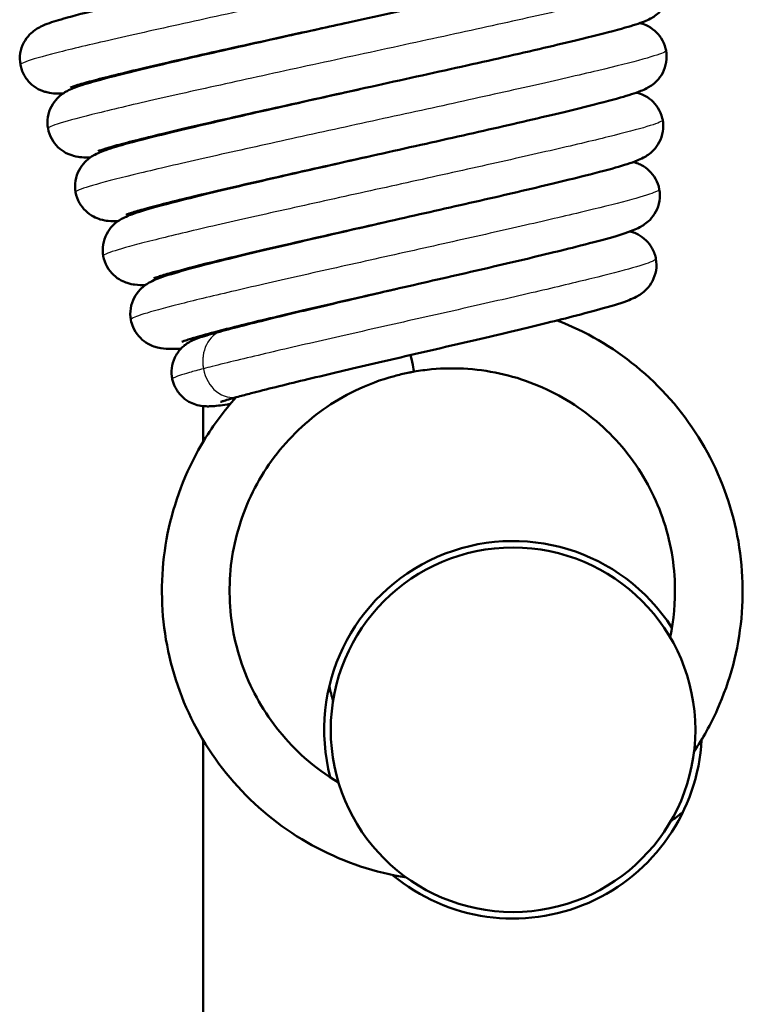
# Model space of a CAD drawing. Header units: millimetres. Extents: x 247 to 1050, y 34 to 1073.
# Tile 26 of 58: x 791 to 805, y 101 to 120. Entities that reach past the tile are written whole.
import ezdxf

# ---------------------------------------------------------------- set-up
doc = ezdxf.new("R2010")
doc.units = ezdxf.units.MM
doc.header["$LTSCALE"] = 0.75
doc.layers.add('Visible', color=7, linetype='Continuous', lineweight=50)
doc.layers.add('Visible Narrow', color=7, linetype='Continuous', lineweight=25)

msp = doc.modelspace()

# ---------------------------------------------------------------- linework, layer by layer
at = {"layer": 'Visible', "extrusion": (-1, -2.22045e-16, 2.96656e-13)}
for p, q in [((794.16, 113.355, 17.525), (794.16, 113.355, 17.525)), ((794.16, 113.135, 17.525), (794.16, 113.135, 17.525)), ((798.147, 113.035, 27.25), (798.209, 113.047, 27.25)), ((794.16, 112.385, 17.525), (794.16, 111.697, 17.525)), ((794.16, 105.971, 17.525), (794.16, 92.819, 17.525))]:
    msp.add_line(p, q, dxfattribs=at)
at = {"layer": 'Visible', "extrusion": (-2.96656e-13, -2.22045e-16, -1)}
msp.add_circle((-800.11, 106.169, -30.5), 3.5, dxfattribs=at)
at = {"layer": 'Visible', "extrusion": (-0.973993, -0.226129, 0.014273)}
msp.add_arc((69.749, 40.009, -802.606), 0.65, 0, 60.039, dxfattribs=at)
at = {"layer": 'Visible', "extrusion": (-2.96656e-13, -2.22045e-16, -1)}
for start, end in [(345.4086, 147.2882), (183.0225, 309.6743)]:
    msp.add_arc((-800.11, 106.169, -17.525), 3.625, start, end, dxfattribs=at)
at = {"layer": 'Visible'}
for points, knots in [([(790.653, 118.941, 27.297), (790.64, 119.013, 27.321), (790.639, 119.089, 27.344), (790.662, 119.234, 27.396), (790.686, 119.304, 27.425), (790.75, 119.426, 27.494), (790.79, 119.478, 27.535), (790.865, 119.556, 27.631), (790.9, 119.585, 27.685), (790.963, 119.629, 27.804), (790.991, 119.645, 27.871), (791.059, 119.682, 28.056), (791.094, 119.697, 28.177), (791.234, 119.754, 28.661), (791.343, 119.787, 29.026), (791.676, 119.882, 29.846), (791.924, 119.946, 30.296), (792.62, 120.117, 31.245), (793.118, 120.233, 31.723), (794.193, 120.477, 32.437), (794.776, 120.606, 32.697), (795.972, 120.869, 33.004), (796.6, 121.007, 33.056), (797.821, 121.274, 32.954), (798.43, 121.408, 32.798), (799.552, 121.658, 32.3), (800.079, 121.776, 31.953), (800.98, 121.985, 31.114), (801.367, 122.078, 30.613), (801.942, 122.226, 29.529), (802.155, 122.291, 28.93), (802.215, 122.314, 28.246), (802.219, 122.315, 28.171), (802.219, 122.315, 28.097)], [0, 0, 0, 0, 0.023238, 0.023238, 0.046558, 0.046558, 0.069338, 0.069338, 0.089894, 0.089894, 0.111951, 0.111951, 0.15002, 0.15002, 0.264091, 0.264091, 0.417138, 0.417138, 0.620964, 0.620964, 0.811136, 0.811136, 0.999561, 0.999561, 1.187511, 1.187511, 1.375146, 1.375146, 1.562081, 1.562081, 1.745852, 1.745852, 1.768131, 1.768131, 1.768131, 1.768131]), ([(803.188, 121.729, 27.25), (803.184, 121.656, 27.274), (803.168, 121.583, 27.3), (803.116, 121.451, 27.362), (803.079, 121.391, 27.398), (803.003, 121.299, 27.484), (802.965, 121.263, 27.535), (802.898, 121.211, 27.645), (802.87, 121.193, 27.705), (802.808, 121.156, 27.856), (802.778, 121.142, 27.95), (802.68, 121.098, 28.277), (802.618, 121.077, 28.514), (802.321, 120.981, 29.455), (801.991, 120.894, 30.141), (801.121, 120.683, 31.301), (800.582, 120.558, 31.799), (799.45, 120.303, 32.506), (798.855, 120.172, 32.751), (797.643, 119.905, 33.025), (797.009, 119.767, 33.059), (795.787, 119.499, 32.918), (795.182, 119.365, 32.743), (794.079, 119.119, 32.209), (793.565, 119.003, 31.845), (792.7, 118.8, 30.982), (792.334, 118.711, 30.472), (791.941, 118.607, 29.657), (791.835, 118.577, 29.38), (791.682, 118.531, 28.837), (791.628, 118.512, 28.567), (791.614, 118.506, 28.26), (791.613, 118.505, 28.224), (791.613, 118.505, 28.188)], [0, 0, 0, 0, 0.023217, 0.023217, 0.046261, 0.046261, 0.067486, 0.067486, 0.08785, 0.08785, 0.117602, 0.117602, 0.191251, 0.191251, 0.414912, 0.414912, 0.63083, 0.63083, 0.822615, 0.822615, 1.012219, 1.012219, 1.200395, 1.200395, 1.387218, 1.387218, 1.57206, 1.57206, 1.660661, 1.660661, 1.742133, 1.742133, 1.75289, 1.75289, 1.75289, 1.75289]), ([(803.113, 120.546, 27.201), (803.126, 120.473, 27.224), (803.127, 120.397, 27.248), (803.104, 120.253, 27.299), (803.08, 120.182, 27.328), (803.016, 120.061, 27.397), (802.976, 120.008, 27.439), (802.901, 119.93, 27.534), (802.865, 119.902, 27.588), (802.802, 119.857, 27.708), (802.774, 119.841, 27.775), (802.705, 119.804, 27.961), (802.67, 119.788, 28.083), (802.526, 119.731, 28.571), (802.414, 119.696, 28.938), (802.075, 119.599, 29.74), (801.83, 119.535, 30.172), (801.146, 119.367, 31.078), (800.66, 119.253, 31.531), (799.617, 119.015, 32.202), (799.053, 118.889, 32.442), (797.904, 118.634, 32.716), (797.304, 118.502, 32.755), (796.145, 118.245, 32.635), (795.57, 118.117, 32.475), (794.52, 117.881, 31.981), (794.03, 117.769, 31.642), (793.203, 117.573, 30.834), (792.852, 117.486, 30.356), (792.472, 117.385, 29.588), (792.368, 117.355, 29.328), (792.219, 117.31, 28.815), (792.167, 117.291, 28.561), (792.148, 117.284, 28.26), (792.147, 117.283, 28.214), (792.147, 117.283, 28.169)], [0, 0, 0, 0, 0.023239, 0.023239, 0.046556, 0.046556, 0.069326, 0.069326, 0.089893, 0.089893, 0.11203, 0.11203, 0.150434, 0.150434, 0.265532, 0.265532, 0.413423, 0.413423, 0.609717, 0.609717, 0.79233, 0.79233, 0.972157, 0.972157, 1.150454, 1.150454, 1.327354, 1.327354, 1.502354, 1.502354, 1.58617, 1.58617, 1.663129, 1.663129, 1.676761, 1.676761, 1.676761, 1.676761]), ([(791.183, 117.716, 27.298), (791.17, 117.789, 27.321), (791.169, 117.864, 27.344), (791.192, 118.009, 27.396), (791.216, 118.079, 27.424), (791.28, 118.201, 27.493), (791.32, 118.254, 27.534), (791.395, 118.332, 27.629), (791.431, 118.36, 27.683), (791.494, 118.405, 27.802), (791.522, 118.422, 27.868), (791.591, 118.459, 28.054), (791.628, 118.474, 28.175), (791.772, 118.533, 28.661), (791.887, 118.568, 29.026), (792.227, 118.666, 29.814), (792.469, 118.729, 30.233), (793.144, 118.895, 31.115), (793.624, 119.008, 31.558), (794.654, 119.243, 32.213), (795.211, 119.368, 32.448), (796.166, 119.58, 32.673), (796.563, 119.668, 32.719), (796.958, 119.755, 32.721)], [0, 0, 0, 0, 0.0232092, 0.0232092, 0.046504, 0.046504, 0.0692685, 0.0692685, 0.0898236, 0.0898236, 0.1118949, 0.1118949, 0.1501855, 0.1501855, 0.2649581, 0.2649581, 0.4091859, 0.4091859, 0.6019899, 0.6019899, 0.7823416, 0.7823416, 0.9031186, 0.9031186, 0.9031186, 0.9031186]), ([(802.545, 119.74, 26.747), (802.58, 119.732, 26.803), (802.621, 119.719, 26.856), (802.718, 119.675, 26.955), (802.776, 119.64, 26.999), (802.875, 119.555, 27.066), (802.918, 119.507, 27.092), (802.991, 119.393, 27.142), (803.021, 119.325, 27.166), (803.042, 119.241, 27.194), (803.045, 119.227, 27.198), (803.048, 119.213, 27.203)], [1.6680855, 1.6680855, 1.6680855, 1.6680855, 1.68815867, 1.68815867, 1.71167953, 1.71167953, 1.73213999, 1.73213999, 1.75494533, 1.75494533, 1.75947311, 1.75947311, 1.75947311, 1.75947311]), ([(803.048, 119.213, 27.203), (803.061, 119.14, 27.226), (803.062, 119.064, 27.25), (803.039, 118.919, 27.301), (803.015, 118.849, 27.33), (802.951, 118.727, 27.399), (802.91, 118.674, 27.44), (802.835, 118.596, 27.536), (802.799, 118.567, 27.59), (802.735, 118.522, 27.71), (802.706, 118.505, 27.777), (802.636, 118.468, 27.964), (802.599, 118.452, 28.088), (802.45, 118.392, 28.58), (802.33, 118.355, 28.949), (801.984, 118.256, 29.713), (801.749, 118.195, 30.107), (801.092, 118.032, 30.942), (800.624, 117.921, 31.361), (799.626, 117.691, 31.973), (799.09, 117.57, 32.189), (798, 117.326, 32.425), (797.432, 117.199, 32.45), (796.339, 116.955, 32.314), (795.799, 116.833, 32.151), (794.818, 116.609, 31.664), (794.363, 116.503, 31.334), (793.599, 116.32, 30.554), (793.278, 116.238, 30.095), (792.938, 116.145, 29.365), (792.848, 116.118, 29.119), (792.725, 116.078, 28.643), (792.684, 116.063, 28.412), (792.68, 116.061, 28.17), (792.68, 116.061, 28.16), (792.68, 116.061, 28.15)], [0, 0, 0, 0, 0.023254, 0.023254, 0.046585, 0.046585, 0.06939, 0.06939, 0.09005, 0.09005, 0.112359, 0.112359, 0.151203, 0.151203, 0.267671, 0.267671, 0.404497, 0.404497, 0.590061, 0.590061, 0.762571, 0.762571, 0.932524, 0.932524, 1.101017, 1.101017, 1.268104, 1.268104, 1.433058, 1.433058, 1.511429, 1.511429, 1.580947, 1.580947, 1.583944, 1.583944, 1.583944, 1.583944]), ([(791.469, 118.388, 25.981), (791.421, 118.386, 26.135), (791.374, 118.387, 26.29), (791.279, 118.392, 26.577), (791.231, 118.395, 26.712), (791.135, 118.419, 26.874), (791.108, 118.427, 26.913), (791.027, 118.457, 27.01), (790.966, 118.487, 27.062), (790.863, 118.564, 27.137), (790.818, 118.607, 27.165), (790.738, 118.71, 27.217), (790.703, 118.774, 27.241), (790.668, 118.873, 27.275), (790.659, 118.907, 27.286), (790.653, 118.941, 27.297)], [1.6706931, 1.6706931, 1.6706931, 1.6706931, 1.7191521, 1.7191521, 1.7614793, 1.7614793, 1.7757911, 1.7757911, 1.8004945, 1.8004945, 1.8205616, 1.8205616, 1.8428576, 1.8428576, 1.853753, 1.853753, 1.853753, 1.853753]), ([(791.713, 116.491, 27.299), (791.7, 116.564, 27.322), (791.699, 116.64, 27.346), (791.722, 116.785, 27.398), (791.746, 116.855, 27.426), (791.81, 116.977, 27.495), (791.851, 117.03, 27.537), (791.927, 117.109, 27.632), (791.962, 117.137, 27.686), (792.027, 117.183, 27.806), (792.056, 117.2, 27.873), (792.127, 117.238, 28.061), (792.164, 117.254, 28.184), (792.316, 117.314, 28.675), (792.439, 117.352, 29.043), (792.786, 117.452, 29.791), (793.018, 117.512, 30.171), (793.666, 117.673, 30.981), (794.127, 117.782, 31.388), (795.112, 118.01, 31.985), (795.643, 118.13, 32.196), (796.514, 118.325, 32.381), (796.853, 118.401, 32.417), (797.191, 118.476, 32.419)], [0, 0, 0, 0, 0.0232558, 0.0232558, 0.0465977, 0.0465977, 0.0694359, 0.0694359, 0.0901535, 0.0901535, 0.1125294, 0.1125294, 0.1513565, 0.1513565, 0.267798, 0.267798, 0.4006014, 0.4006014, 0.5825604, 0.5825604, 0.7529403, 0.7529403, 0.8561622, 0.8561622, 0.8561622, 0.8561622]), ([(802.483, 118.407, 26.755), (802.491, 118.405, 26.769), (802.5, 118.402, 26.782), (802.541, 118.39, 26.839), (802.576, 118.377, 26.881), (802.664, 118.336, 26.965), (802.718, 118.302, 27.005), (802.813, 118.218, 27.069), (802.856, 118.169, 27.095), (802.929, 118.054, 27.145), (802.959, 117.986, 27.168), (802.978, 117.903, 27.195), (802.981, 117.891, 27.198), (802.983, 117.88, 27.202)], [1.57421547, 1.57421547, 1.57421547, 1.57421547, 1.57902449, 1.57902449, 1.59562114, 1.59562114, 1.6175851, 1.6175851, 1.63824792, 1.63824792, 1.66106575, 1.66106575, 1.66487811, 1.66487811, 1.66487811, 1.66487811]), ([(802.983, 117.88, 27.202), (802.996, 117.807, 27.225), (802.997, 117.731, 27.249), (802.974, 117.586, 27.3), (802.95, 117.516, 27.328), (802.886, 117.394, 27.397), (802.846, 117.341, 27.438), (802.77, 117.263, 27.533), (802.734, 117.234, 27.587), (802.67, 117.188, 27.706), (802.641, 117.171, 27.773), (802.569, 117.133, 27.962), (802.53, 117.116, 28.087), (802.374, 117.053, 28.584), (802.245, 117.014, 28.956), (801.892, 116.913, 29.683), (801.666, 116.853, 30.04), (801.037, 116.696, 30.803), (800.59, 116.589, 31.185), (799.639, 116.368, 31.741), (799.129, 116.252, 31.933), (798.097, 116.018, 32.132), (797.562, 115.897, 32.143), (796.536, 115.665, 31.991), (796.032, 115.55, 31.826), (795.12, 115.338, 31.346), (794.7, 115.239, 31.026), (794.001, 115.067, 30.276), (793.71, 114.991, 29.839), (793.412, 114.906, 29.148), (793.334, 114.882, 28.917), (793.241, 114.85, 28.503), (793.214, 114.839, 28.318), (793.214, 114.839, 28.135)], [0, 0, 0, 0, 0.023226, 0.023226, 0.046527, 0.046527, 0.069302, 0.069302, 0.089942, 0.089942, 0.112278, 0.112278, 0.151636, 0.151636, 0.269709, 0.269709, 0.395969, 0.395969, 0.570045, 0.570045, 0.73291, 0.73291, 0.893051, 0.893051, 1.051628, 1.051628, 1.208663, 1.208663, 1.363285, 1.363285, 1.435988, 1.435988, 1.491028, 1.491028, 1.491028, 1.491028]), ([(791.997, 117.161, 26.016), (791.942, 117.16, 26.185), (791.889, 117.161, 26.356), (791.787, 117.169, 26.642), (791.739, 117.174, 26.761), (791.629, 117.204, 26.932), (791.576, 117.222, 26.992), (791.471, 117.279, 27.085), (791.419, 117.316, 27.121), (791.327, 117.405, 27.181), (791.286, 117.458, 27.206), (791.22, 117.577, 27.253), (791.196, 117.646, 27.276), (791.183, 117.716, 27.298)], [1.5793411, 1.5793411, 1.5793411, 1.5793411, 1.6328884, 1.6328884, 1.6705738, 1.6705738, 1.6944873, 1.6944873, 1.7159247, 1.7159247, 1.7368686, 1.7368686, 1.7592254, 1.7592254, 1.7592254, 1.7592254]), ([(792.243, 115.266, 27.297), (792.23, 115.339, 27.321), (792.229, 115.415, 27.344), (792.252, 115.56, 27.396), (792.276, 115.63, 27.425), (792.341, 115.752, 27.494), (792.381, 115.805, 27.535), (792.457, 115.884, 27.631), (792.493, 115.913, 27.685), (792.558, 115.959, 27.806), (792.588, 115.977, 27.874), (792.662, 116.016, 28.066), (792.702, 116.033, 28.193), (792.865, 116.098, 28.699), (793.001, 116.14, 29.078), (793.362, 116.242, 29.789), (793.584, 116.3, 30.125), (794.202, 116.455, 30.856), (794.645, 116.561, 31.225), (795.585, 116.78, 31.761), (796.089, 116.895, 31.946), (796.872, 117.073, 32.09), (797.148, 117.135, 32.115), (797.423, 117.197, 32.116)], [0, 0, 0, 0, 0.0232718, 0.0232718, 0.0466312, 0.0466312, 0.0694964, 0.0694964, 0.0902992, 0.0902992, 0.1129333, 0.1129333, 0.1531304, 0.1531304, 0.2737705, 0.2737705, 0.3942316, 0.3942316, 0.5648056, 0.5648056, 0.7253588, 0.7253588, 0.8095027, 0.8095027, 0.8095027, 0.8095027]), ([(802.421, 117.074, 26.762), (802.442, 117.068, 26.793), (802.464, 117.061, 26.823), (802.516, 117.042, 26.884), (802.546, 117.029, 26.915), (802.626, 116.986, 26.985), (802.678, 116.95, 27.02), (802.77, 116.862, 27.081), (802.812, 116.808, 27.107), (802.88, 116.687, 27.155), (802.905, 116.618, 27.178), (802.918, 116.547, 27.201)], [1.48016053, 1.48016053, 1.48016053, 1.48016053, 1.49152326, 1.49152326, 1.50485236, 1.50485236, 1.52601409, 1.52601409, 1.54726213, 1.54726213, 1.57001219, 1.57001219, 1.57001219, 1.57001219]), ([(792.524, 115.935, -28.949), (792.463, 115.934, -28.768), (792.407, 115.935, -28.586), (792.297, 115.946, -28.305), (792.249, 115.953, -28.202), (792.148, 115.983, -28.056), (792.103, 116, -28.006), (792.006, 116.051, -27.919), (791.953, 116.088, -27.883), (791.861, 116.176, -27.821), (791.819, 116.228, -27.796), (791.752, 116.349, -27.747), (791.726, 116.419, -27.724), (791.713, 116.491, -27.701)], [1.4880898, 1.4880898, 1.4880898, 1.4880898, 1.5452839, 1.5452839, 1.5787179, 1.5787179, 1.59918, 1.59918, 1.6206903, 1.6206903, 1.6417157, 1.6417157, 1.6646676, 1.6646676, 1.6646676, 1.6646676]), ([(792.524, 115.935, 26.051), (792.463, 115.934, 26.232), (792.407, 115.935, 26.414), (792.297, 115.946, 26.695), (792.249, 115.953, 26.798), (792.148, 115.983, 26.944), (792.103, 116, 26.994), (792.006, 116.051, 27.081), (791.953, 116.088, 27.117), (791.861, 116.176, 27.179), (791.819, 116.228, 27.204), (791.752, 116.349, 27.253), (791.726, 116.419, 27.276), (791.713, 116.491, 27.299)], [1.4880898, 1.4880898, 1.4880898, 1.4880898, 1.5452839, 1.5452839, 1.5787179, 1.5787179, 1.59918, 1.59918, 1.6206903, 1.6206903, 1.6417157, 1.6417157, 1.6646676, 1.6646676, 1.6646676, 1.6646676]), ([(802.918, 116.547, 27.201), (802.931, 116.474, 27.224), (802.932, 116.398, 27.248), (802.909, 116.253, 27.3), (802.885, 116.182, 27.328), (802.82, 116.061, 27.397), (802.78, 116.007, 27.439), (802.704, 115.928, 27.535), (802.668, 115.9, 27.588), (802.602, 115.853, 27.709), (802.573, 115.836, 27.778), (802.497, 115.796, 27.971), (802.456, 115.778, 28.1), (802.288, 115.711, 28.612), (802.144, 115.667, 28.995), (801.777, 115.563, 29.681), (801.563, 115.507, 29.993), (800.964, 115.355, 30.676), (800.536, 115.252, 31.021), (799.631, 115.039, 31.514), (799.148, 114.928, 31.68), (798.175, 114.705, 31.837), (797.675, 114.59, 31.833), (796.719, 114.371, 31.66), (796.251, 114.263, 31.492), (795.411, 114.064, 31.016), (795.027, 113.971, 30.704), (794.643, 113.874, 30.265), (794.579, 113.858, 30.187), (794.335, 113.795, 29.866), (794.177, 113.752, 29.602), (793.958, 113.689, 29.122), (793.881, 113.665, 28.909), (793.78, 113.631, 28.503), (793.749, 113.618, 28.308), (793.749, 113.618, 28.113)], [0, 0, 0, 0, 0.023274, 0.023274, 0.046629, 0.046629, 0.069482, 0.069482, 0.090303, 0.090303, 0.113057, 0.113057, 0.153787, 0.153787, 0.276089, 0.276089, 0.389366, 0.389366, 0.552304, 0.552304, 0.705079, 0.705079, 0.855172, 0.855172, 1.003757, 1.003757, 1.150785, 1.150785, 1.181282, 1.181282, 1.273248, 1.273248, 1.34089, 1.34089, 1.399211, 1.399211, 1.399211, 1.399211]), ([(792.773, 114.041, 27.298), (792.76, 114.114, 27.321), (792.759, 114.19, 27.344), (792.782, 114.335, 27.396), (792.806, 114.406, 27.424), (792.871, 114.528, 27.493), (792.911, 114.581, 27.534), (792.987, 114.66, 27.629), (793.023, 114.689, 27.683), (793.089, 114.736, 27.804), (793.119, 114.753, 27.872), (793.195, 114.794, 28.065), (793.237, 114.812, 28.193), (793.409, 114.88, 28.705), (793.557, 114.926, 29.086), (793.926, 115.03, 29.757), (794.136, 115.086, 30.056), (794.726, 115.235, 30.714), (795.147, 115.337, 31.047), (796.04, 115.547, 31.526), (796.518, 115.657, 31.687), (797.218, 115.818, 31.796), (797.436, 115.868, 31.813), (797.655, 115.918, 31.814)], [0, 0, 0, 0, 0.0232468, 0.0232468, 0.0465858, 0.0465858, 0.0694447, 0.0694447, 0.0902738, 0.0902738, 0.1130006, 0.1130006, 0.153742, 0.153742, 0.2761144, 0.2761144, 0.3856056, 0.3856056, 0.5450152, 0.5450152, 0.6958664, 0.6958664, 0.7627811, 0.7627811, 0.7627811, 0.7627811]), ([(802.36, 115.74, 26.769), (802.366, 115.738, 26.779), (802.373, 115.736, 26.788), (802.408, 115.726, 26.836), (802.439, 115.715, 26.872), (802.522, 115.677, 26.956), (802.579, 115.643, 26.998), (802.677, 115.559, 27.064), (802.721, 115.51, 27.091), (802.795, 115.396, 27.142), (802.825, 115.327, 27.165), (802.847, 115.243, 27.193), (802.85, 115.228, 27.198), (802.853, 115.213, 27.203)], [1.38635751, 1.38635751, 1.38635751, 1.38635751, 1.38993368, 1.38993368, 1.40442057, 1.40442057, 1.42714627, 1.42714627, 1.44798891, 1.44798891, 1.47086773, 1.47086773, 1.4755447, 1.4755447, 1.4755447, 1.4755447]), ([(793.051, 114.709, -28.912), (792.985, 114.708, -28.722), (792.925, 114.709, -28.529), (792.806, 114.724, -28.255), (792.76, 114.732, -28.167), (792.668, 114.762, -28.045), (792.629, 114.777, -28.003), (792.538, 114.825, -27.922), (792.486, 114.861, -27.885), (792.393, 114.949, -27.824), (792.351, 115.001, -27.798), (792.282, 115.123, -27.749), (792.256, 115.194, -27.726), (792.243, 115.266, -27.703)], [1.3968019, 1.3968019, 1.3968019, 1.3968019, 1.4572336, 1.4572336, 1.4864767, 1.4864767, 1.5040706, 1.5040706, 1.525525, 1.525525, 1.546633, 1.546633, 1.569831, 1.569831, 1.569831, 1.569831]), ([(793.051, 114.709, 26.088), (792.985, 114.708, 26.278), (792.925, 114.709, 26.471), (792.806, 114.724, 26.745), (792.76, 114.732, 26.833), (792.668, 114.762, 26.955), (792.629, 114.777, 26.997), (792.538, 114.825, 27.078), (792.486, 114.861, 27.115), (792.393, 114.949, 27.176), (792.351, 115.001, 27.202), (792.282, 115.123, 27.251), (792.256, 115.194, 27.274), (792.243, 115.266, 27.297)], [1.3968019, 1.3968019, 1.3968019, 1.3968019, 1.4572336, 1.4572336, 1.4864767, 1.4864767, 1.5040706, 1.5040706, 1.525525, 1.525525, 1.546633, 1.546633, 1.569831, 1.569831, 1.569831, 1.569831]), ([(802.853, 115.213, 27.203), (802.866, 115.141, 27.226), (802.867, 115.064, 27.249), (802.844, 114.92, 27.301), (802.819, 114.849, 27.33), (802.755, 114.727, 27.399), (802.715, 114.674, 27.44), (802.638, 114.594, 27.536), (802.602, 114.565, 27.59), (802.535, 114.518, 27.711), (802.504, 114.5, 27.78), (802.427, 114.459, 27.976), (802.384, 114.44, 28.105), (802.206, 114.37, 28.622), (802.049, 114.322, 29.006), (801.673, 114.216, 29.65), (801.472, 114.162, 29.923), (800.905, 114.017, 30.532), (800.498, 113.918, 30.841), (799.641, 113.714, 31.276), (799.185, 113.608, 31.418), (798.273, 113.395, 31.537), (797.805, 113.287, 31.519), (796.918, 113.08, 31.331), (796.487, 112.978, 31.16), (795.718, 112.793, 30.692), (795.369, 112.706, 30.39), (794.995, 112.609, 29.933), (794.912, 112.587, 29.82), (794.835, 112.566, 29.702)], [0, 0, 0, 0, 0.023293, 0.023293, 0.046669, 0.046669, 0.069569, 0.069569, 0.09052, 0.09052, 0.113538, 0.113538, 0.154804, 0.154804, 0.278848, 0.278848, 0.38062, 0.38062, 0.532306, 0.532306, 0.675243, 0.675243, 0.81557, 0.81557, 0.954272, 0.954272, 1.091234, 1.091234, 1.133863, 1.133863, 1.133863, 1.133863]), ([(794.532, 113.829, 29.754), (794.815, 113.905, 30.147), (795.167, 113.994, 30.497), (795.945, 114.184, 31.039), (796.378, 114.287, 31.243), (797.171, 114.472, 31.461), (797.53, 114.556, 31.51), (797.888, 114.639, 31.512)], [0, 0, 0, 0, 0.1470827, 0.1470827, 0.2901416, 0.2901416, 0.3998115, 0.3998115, 0.3998115, 0.3998115]), ([(793.734, 113.487, 25.734), (793.629, 113.482, 25.979), (793.543, 113.48, 26.232), (793.388, 113.49, 26.641), (793.32, 113.495, 26.806), (793.169, 113.547, 26.992), (793.115, 113.572, 27.042), (793.014, 113.638, 27.119), (792.965, 113.68, 27.15), (792.88, 113.779, 27.205), (792.842, 113.838, 27.229), (792.796, 113.947, 27.268), (792.782, 113.994, 27.283), (792.773, 114.041, 27.298)], [1.2637299, 1.2637299, 1.2637299, 1.2637299, 1.3436932, 1.3436932, 1.3949085, 1.3949085, 1.4173869, 1.4173869, 1.4380627, 1.4380627, 1.4599987, 1.4599987, 1.4752165, 1.4752165, 1.4752165, 1.4752165]), ([(800.958, 114.032, 27.366), (801.502, 113.821, 27.388), (802.019, 113.52, 27.409), (802.939, 112.768, 27.452), (803.349, 112.302, 27.475), (803.99, 111.278, 27.521), (804.229, 110.705, 27.544), (804.507, 109.529, 27.588), (804.55, 108.91, 27.61), (804.436, 107.706, 27.656), (804.277, 107.106, 27.679), (803.905, 106.275, 27.713), (803.755, 106.004, 27.724), (803.584, 105.748, 27.735)], [0.3087984, 0.3087984, 0.3087984, 0.3087984, 0.4839737, 0.4839737, 0.6653896, 0.6653896, 0.8468377, 0.8468377, 1.0282804, 1.0282804, 1.2097062, 1.2097062, 1.3016804, 1.3016804, 1.3016804, 1.3016804]), ([(793.569, 112.904, 28.466), (793.555, 112.973, 28.473), (793.552, 113.045, 28.48), (793.568, 113.185, 28.495), (793.589, 113.255, 28.504), (793.649, 113.382, 28.526), (793.69, 113.442, 28.539), (793.759, 113.514, 28.569), (793.782, 113.535, 28.581), (793.824, 113.568, 28.606), (793.843, 113.582, 28.62), (793.892, 113.614, 28.662), (793.92, 113.629, 28.694), (793.97, 113.653, 28.767), (793.992, 113.662, 28.807), (794.058, 113.689, 28.935), (794.099, 113.703, 29.026), (794.255, 113.753, 29.338), (794.386, 113.79, 29.552), (794.532, 113.829, 29.754)], [0, 0, 0, 0, 0.0211812, 0.0211812, 0.0425867, 0.0425867, 0.0639322, 0.0639322, 0.0737838, 0.0737838, 0.0818934, 0.0818934, 0.0952461, 0.0952461, 0.1092207, 0.1092207, 0.1393152, 0.1393152, 0.2149422, 0.2149422, 0.2149422, 0.2149422]), ([(803.126, 107.946, 27.653), (803.196, 108.279, 27.637), (803.227, 108.622, 27.62), (803.204, 109.424, 27.581), (803.112, 109.891, 27.56), (802.789, 110.761, 27.515), (802.552, 111.174, 27.491), (801.967, 111.893, 27.445), (801.61, 112.209, 27.423), (800.824, 112.702, 27.38), (800.385, 112.886, 27.357), (799.483, 113.101, 27.311), (799.008, 113.135, 27.287), (798.433, 113.081, 27.26), (798.321, 113.066, 27.255), (798.209, 113.047, 27.249)], [0.3158737, 0.3158737, 0.3158737, 0.3158737, 0.4175493, 0.4175493, 0.5568743, 0.5568743, 0.6961268, 0.6961268, 0.8354561, 0.8354561, 0.9747437, 0.9747437, 1.1140554, 1.1140554, 1.1481143, 1.1481143, 1.1481143, 1.1481143]), ([(794.679, 112.424, 27.666), (794.661, 112.421, 27.68), (794.643, 112.419, 27.694), (794.499, 112.399, 27.818), (794.398, 112.387, 27.955), (794.277, 112.381, 28.133), (794.251, 112.38, 28.172), (794.199, 112.382, 28.233), (794.175, 112.383, 28.257), (794.108, 112.391, 28.312), (794.059, 112.4, 28.337), (793.97, 112.429, 28.372), (793.928, 112.447, 28.384), (793.835, 112.499, 28.407), (793.786, 112.537, 28.417), (793.694, 112.631, 28.435), (793.652, 112.689, 28.443), (793.598, 112.8, 28.455), (793.58, 112.852, 28.461), (793.569, 112.904, 28.466)], [0.166432, 0.166432, 0.166432, 0.166432, 0.1733081, 0.1733081, 0.2235893, 0.2235893, 0.2377856, 0.2377856, 0.2476515, 0.2476515, 0.2638861, 0.2638861, 0.2777909, 0.2777909, 0.2964652, 0.2964652, 0.3174756, 0.3174756, 0.3337037, 0.3337037, 0.3337037, 0.3337037]), ([(798.209, 113.047, 28.549), (798.199, 113.045, 28.549), (798.19, 113.043, 28.549), (798.151, 113.036, 28.547), (798.121, 113.03, 28.545), (798.005, 113.007, 28.54), (797.918, 112.986, 28.536), (797.572, 112.893, 28.519), (797.318, 112.798, 28.505), (796.653, 112.476, 28.469), (796.26, 112.197, 28.445), (795.599, 111.539, 28.4), (795.32, 111.152, 28.379), (794.908, 110.322, 28.334), (794.768, 109.867, 28.31), (794.644, 108.948, 28.265), (794.658, 108.472, 28.242), (794.835, 107.561, 28.199), (795.001, 107.115, 28.176), (795.461, 106.31, 28.13), (795.761, 105.94, 28.107), (796.309, 105.455, 28.072), (796.528, 105.296, 28.059), (796.76, 105.158, 28.046)], [0, 0, 0, 0, 0.002979, 0.002979, 0.011915, 0.011915, 0.038737, 0.038737, 0.119508, 0.119508, 0.260485, 0.260485, 0.399751, 0.399751, 0.539005, 0.539005, 0.678331, 0.678331, 0.817629, 0.817629, 0.956934, 0.956934, 1.03733, 1.03733, 1.03733, 1.03733]), ([(798.064, 103.33, 27.971), (797.469, 103.425, 27.994), (796.883, 103.62, 28.018), (795.814, 104.181, 28.062), (795.319, 104.556, 28.083), (794.487, 105.432, 28.128), (794.138, 105.945, 28.152), (793.63, 107.042, 28.198), (793.465, 107.64, 28.219), (793.336, 108.842, 28.263), (793.371, 109.461, 28.286), (793.635, 110.641, 28.332), (793.867, 111.216, 28.356), (794.358, 112.023, 28.39), (794.564, 112.299, 28.402), (794.792, 112.554, 28.414)], [1.93602, 1.93602, 1.93602, 1.93602, 2.116884, 2.116884, 2.298335, 2.298335, 2.479738, 2.479738, 2.661195, 2.661195, 2.84261, 2.84261, 3.024057, 3.024057, 3.126161, 3.126161, 3.126161, 3.126161]), ([(794.835, 112.566, 29.702), (794.727, 112.537, 29.535), (794.629, 112.509, 29.359), (794.539, 112.48, 29.106), (794.52, 112.474, 29.039), (794.501, 112.467, 28.931), (794.496, 112.465, 28.889), (794.496, 112.465, 28.848)], [0.00000943, 0.00000943, 0.00000943, 0.00000943, 0.06019533, 0.06019533, 0.08096322, 0.08096322, 0.09327483, 0.09327483, 0.09327483, 0.09327483])]:
    msp.add_open_spline(points, degree=3, knots=knots, dxfattribs=at)
for points in [[(794.306, 113.685, 27.899), (794.306, 113.685, 27.899), (794.306, 113.685, 27.899), (794.306, 113.685, 27.899)], [(794.206, 113.523, 24.86), (794.206, 113.523, 24.86), (794.206, 113.523, 24.86), (794.206, 113.523, 24.86)], [(796.582, 107.001, 0.856), (796.604, 106.909, 0.852), (796.628, 106.817, 0.847), (796.655, 106.727, 0.842)], [(803.141, 104.419, 0.457), (803.219, 104.472, 0.452), (803.296, 104.527, 0.448), (803.371, 104.585, 0.443)]]:
    msp.add_open_spline(points, degree=3, dxfattribs=at)
at = {"layer": 'Visible Narrow', "extrusion": (0.578304, 0.105144, 0.809017)}
for centre, start, end in [((-30.783, -631.45, 495.521), 3.884, 90.0003), ((-30.783, -663.778, 451.025), 67.5178, 87.1503)]:
    msp.add_arc(centre, 0.65, start, end, dxfattribs=at)
at = {"layer": 'Visible Narrow', "extrusion": (0.578304, 0.105146, 0.809017)}
msp.add_arc((-30.785, -631.45, 495.521), 0.65, 89.9997, 183.9709, dxfattribs=at)
at = {"layer": 'Visible Narrow'}
for points, knots in [([(803.178, 121.877, 27.25), (803.177, 121.856, 27.888), (803.083, 121.819, 28.525), (802.901, 121.765, 29.133), (802.718, 121.711, 29.741), (802.447, 121.641, 30.32), (802.099, 121.557, 30.845), (801.752, 121.473, 31.371), (801.328, 121.376, 31.843), (800.846, 121.267, 32.242), (800.365, 121.159, 32.64), (799.826, 121.041, 32.965), (799.253, 120.916, 33.203), (798.68, 120.791, 33.441), (798.073, 120.66, 33.591), (797.458, 120.527, 33.648), (796.843, 120.395, 33.705), (796.22, 120.261, 33.669), (795.617, 120.131, 33.542), (795.014, 120.001, 33.414), (794.43, 119.874, 33.195), (793.891, 119.755, 32.895), (793.351, 119.636, 32.595), (792.857, 119.526, 32.213), (792.427, 119.427, 31.766), (791.998, 119.328, 31.319), (791.634, 119.242, 30.808), (791.352, 119.17, 30.254), (791.07, 119.098, 29.7), (790.868, 119.04, 29.104), (790.757, 118.999, 28.49), (790.685, 118.973, 28.097), (790.65, 118.954, 27.697), (790.653, 118.941, 27.297)], [0, 0, 0, 0, 0.0078125, 0.0078125, 0.0078125, 0.015625, 0.015625, 0.015625, 0.0234375, 0.0234375, 0.0234375, 0.03125, 0.03125, 0.03125, 0.0390625, 0.0390625, 0.0390625, 0.046875, 0.046875, 0.046875, 0.0546875, 0.0546875, 0.0546875, 0.0625, 0.0625, 0.0625, 0.0703125, 0.0703125, 0.0703125, 0.078125, 0.078125, 0.078125, 0.08313585, 0.08313585, 0.08313585, 0.08313585]), ([(803.113, 120.546, 27.201), (803.116, 120.532, 27.623), (803.076, 120.51, 28.045), (802.994, 120.481, 28.457), (802.877, 120.439, 29.052), (802.672, 120.381, 29.628), (802.391, 120.309, 30.16), (802.109, 120.238, 30.693), (801.75, 120.152, 31.181), (801.33, 120.055, 31.606), (800.91, 119.958, 32.03), (800.428, 119.849, 32.39), (799.906, 119.734, 32.67), (799.384, 119.618, 32.95), (798.822, 119.495, 33.151), (798.243, 119.37, 33.263), (797.665, 119.244, 33.376), (797.072, 119.115, 33.401), (796.488, 118.988, 33.338), (795.904, 118.862, 33.274), (795.33, 118.737, 33.122), (794.791, 118.618, 32.888), (794.251, 118.499, 32.655), (793.747, 118.387, 32.34), (793.299, 118.285, 31.957), (792.851, 118.183, 31.574), (792.459, 118.091, 31.123), (792.141, 118.012, 30.625), (791.822, 117.934, 30.126), (791.577, 117.869, 29.58), (791.415, 117.818, 29.009), (791.258, 117.77, 28.454), (791.179, 117.735, 27.876), (791.183, 117.716, 27.298)], [0.16645598, 0.16645598, 0.16645598, 0.16645598, 0.171875, 0.171875, 0.171875, 0.1796875, 0.1796875, 0.1796875, 0.1875, 0.1875, 0.1875, 0.1953125, 0.1953125, 0.1953125, 0.203125, 0.203125, 0.203125, 0.2109375, 0.2109375, 0.2109375, 0.21875, 0.21875, 0.21875, 0.2265625, 0.2265625, 0.2265625, 0.234375, 0.234375, 0.234375, 0.2421875, 0.2421875, 0.2421875, 0.24979018, 0.24979018, 0.24979018, 0.24979018]), ([(803.048, 119.213, 27.203), (803.049, 119.205, 27.411), (803.04, 119.196, 27.62), (803.019, 119.185, 27.827), (802.962, 119.154, 28.402), (802.822, 119.108, 28.968), (802.604, 119.048, 29.499), (802.386, 118.987, 30.03), (802.091, 118.913, 30.527), (801.732, 118.827, 30.969), (801.373, 118.741, 31.411), (800.95, 118.644, 31.797), (800.481, 118.538, 32.112), (800.012, 118.432, 32.427), (799.498, 118.318, 32.671), (798.962, 118.199, 32.832), (798.425, 118.081, 32.994), (797.865, 117.959, 33.074), (797.306, 117.837, 33.069), (796.748, 117.714, 33.065), (796.191, 117.593, 32.975), (795.659, 117.475, 32.805), (795.128, 117.358, 32.635), (794.622, 117.245, 32.385), (794.163, 117.141, 32.065), (793.704, 117.037, 31.745), (793.292, 116.942, 31.356), (792.946, 116.858, 30.915), (792.599, 116.774, 30.473), (792.317, 116.702, 29.98), (792.112, 116.644, 29.455), (791.907, 116.587, 28.931), (791.779, 116.543, 28.376), (791.732, 116.514, 27.813), (791.718, 116.505, 27.642), (791.712, 116.497, 27.471), (791.713, 116.491, 27.299)], [0.33312033, 0.33312033, 0.33312033, 0.33312033, 0.3359375, 0.3359375, 0.3359375, 0.34375, 0.34375, 0.34375, 0.3515625, 0.3515625, 0.3515625, 0.359375, 0.359375, 0.359375, 0.3671875, 0.3671875, 0.3671875, 0.375, 0.375, 0.375, 0.3828125, 0.3828125, 0.3828125, 0.390625, 0.390625, 0.390625, 0.3984375, 0.3984375, 0.3984375, 0.40625, 0.40625, 0.40625, 0.4140625, 0.4140625, 0.4140625, 0.41643967, 0.41643967, 0.41643967, 0.41643967]), ([(802.983, 117.88, 27.202), (802.983, 117.879, 27.218), (802.983, 117.878, 27.234), (802.983, 117.878, 27.25), (802.982, 117.857, 27.799), (802.901, 117.822, 28.347), (802.744, 117.772, 28.869), (802.586, 117.723, 29.392), (802.353, 117.66, 29.89), (802.054, 117.585, 30.341), (801.756, 117.51, 30.793), (801.391, 117.423, 31.198), (800.978, 117.327, 31.54), (800.564, 117.231, 31.882), (800.101, 117.127, 32.161), (799.609, 117.016, 32.364), (799.117, 116.906, 32.568), (798.595, 116.791, 32.697), (798.068, 116.674, 32.745), (797.54, 116.558, 32.793), (797.006, 116.44, 32.762), (796.489, 116.325, 32.652), (795.972, 116.211, 32.541), (795.472, 116.099, 32.353), (795.009, 115.994, 32.095), (794.547, 115.89, 31.836), (794.124, 115.792, 31.508), (793.756, 115.705, 31.124), (793.389, 115.617, 30.741), (793.078, 115.54, 30.301), (792.837, 115.476, 29.826), (792.596, 115.411, 29.351), (792.425, 115.359, 28.839), (792.33, 115.322, 28.313), (792.27, 115.297, 27.978), (792.241, 115.279, 27.638), (792.243, 115.266, 27.297)], [0.49977315, 0.49977315, 0.49977315, 0.49977315, 0.5, 0.5, 0.5, 0.5078125, 0.5078125, 0.5078125, 0.515625, 0.515625, 0.515625, 0.5234375, 0.5234375, 0.5234375, 0.53125, 0.53125, 0.53125, 0.5390625, 0.5390625, 0.5390625, 0.546875, 0.546875, 0.546875, 0.5546875, 0.5546875, 0.5546875, 0.5625, 0.5625, 0.5625, 0.5703125, 0.5703125, 0.5703125, 0.578125, 0.578125, 0.578125, 0.58310222, 0.58310222, 0.58310222, 0.58310222]), ([(802.918, 116.547, 27.201), (802.92, 116.533, 27.564), (802.886, 116.512, 27.926), (802.816, 116.485, 28.28), (802.716, 116.446, 28.788), (802.541, 116.394, 29.279), (802.301, 116.329, 29.733), (802.061, 116.265, 30.186), (801.755, 116.189, 30.603), (801.396, 116.103, 30.964), (801.038, 116.017, 31.325), (800.627, 115.922, 31.631), (800.183, 115.82, 31.869), (799.738, 115.719, 32.108), (799.259, 115.611, 32.278), (798.767, 115.501, 32.373), (798.275, 115.391, 32.469), (797.769, 115.278, 32.489), (797.273, 115.167, 32.434), (796.776, 115.056, 32.38), (796.288, 114.947, 32.249), (795.83, 114.843, 32.05), (795.372, 114.739, 31.85), (794.943, 114.64, 31.581), (794.563, 114.551, 31.255), (794.183, 114.461, 30.929), (793.851, 114.38, 30.545), (793.581, 114.31, 30.121), (793.311, 114.24, 29.696), (793.104, 114.182, 29.231), (792.967, 114.137, 28.746), (792.835, 114.093, 28.276), (792.77, 114.061, 27.786), (792.773, 114.041, 27.298)], [0.66642057, 0.66642057, 0.66642057, 0.66642057, 0.671875, 0.671875, 0.671875, 0.6796875, 0.6796875, 0.6796875, 0.6875, 0.6875, 0.6875, 0.6953125, 0.6953125, 0.6953125, 0.703125, 0.703125, 0.703125, 0.7109375, 0.7109375, 0.7109375, 0.71875, 0.71875, 0.71875, 0.7265625, 0.7265625, 0.7265625, 0.734375, 0.734375, 0.734375, 0.7421875, 0.7421875, 0.7421875, 0.7497531, 0.7497531, 0.7497531, 0.7497531]), ([(802.853, 115.213, 27.203), (802.854, 115.206, 27.382), (802.846, 115.197, 27.561), (802.828, 115.186, 27.738), (802.78, 115.157, 28.225), (802.661, 115.115, 28.703), (802.477, 115.06, 29.151), (802.292, 115.006, 29.6), (802.043, 114.94, 30.02), (801.739, 114.864, 30.393), (801.436, 114.789, 30.766), (801.078, 114.703, 31.092), (800.683, 114.61, 31.358), (800.287, 114.518, 31.623), (799.853, 114.418, 31.828), (799.4, 114.315, 31.964), (798.947, 114.212, 32.1), (798.475, 114.106, 32.166), (798.004, 114, 32.162), (797.533, 113.893, 32.157), (797.064, 113.787, 32.081), (796.616, 113.685, 31.937), (796.168, 113.583, 31.793), (795.743, 113.485, 31.581), (795.357, 113.394, 31.31), (794.971, 113.303, 31.04), (794.625, 113.22, 30.712), (794.334, 113.146, 30.339), (794.275, 113.132, 30.265), (794.219, 113.117, 30.188), (794.165, 113.103, 30.11)], [0.83308081, 0.83308081, 0.83308081, 0.83308081, 0.8359375, 0.8359375, 0.8359375, 0.84375, 0.84375, 0.84375, 0.8515625, 0.8515625, 0.8515625, 0.859375, 0.859375, 0.859375, 0.8671875, 0.8671875, 0.8671875, 0.875, 0.875, 0.875, 0.8828125, 0.8828125, 0.8828125, 0.890625, 0.890625, 0.890625, 0.8984375, 0.8984375, 0.8984375, 0.90000002, 0.90000002, 0.90000002, 0.90000002]), ([(794.165, 113.103, 30.11), (794.064, 113.076, 29.962), (793.975, 113.052, 29.818), (793.899, 113.03, 29.673), (793.822, 113.008, 29.529), (793.758, 112.988, 29.385), (793.707, 112.971, 29.24), (793.656, 112.953, 29.096), (793.619, 112.939, 28.952), (793.595, 112.927, 28.807), (793.578, 112.918, 28.698), (793.569, 112.911, 28.589), (793.569, 112.905, 28.481), (793.569, 112.905, 28.476), (793.569, 112.905, 28.471), (793.569, 112.904, 28.466)], [0, 0, 0, 0, 0.0833333, 0.0833333, 0.0833333, 0.1666667, 0.1666667, 0.1666667, 0.25, 0.25, 0.25, 0.3125, 0.3125, 0.3125, 0.3153025, 0.3153025, 0.3153025, 0.3153025])]:
    msp.add_open_spline(points, degree=3, knots=knots, dxfattribs=at)
for points in [[(797.19, 118.476, 22.579), (797.19, 118.476, 22.579), (797.19, 118.476, 22.579), (797.19, 118.476, 22.579)], [(797.423, 117.197, 22.882), (797.423, 117.197, 22.882), (797.423, 117.197, 22.882), (797.423, 117.197, 22.882)], [(797.888, 114.639, 23.487), (797.888, 114.639, 23.487), (797.888, 114.639, 23.487), (797.888, 114.639, 23.487)]]:
    msp.add_open_spline(points, degree=3, dxfattribs=at)
for points, weights, knots in [([(798.209, 113.047, 27.25), (799.954, 113.351, 27.331), (801.403, 112.332, 27.412), (802.852, 111.313, 27.494), (803.156, 109.568, 27.575), (803.297, 108.754, 27.613), (803.126, 107.946, 27.654)], [1, 0.923879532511, 1, 0.923879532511, 1, 0.962987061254, 0.961968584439], [0, 0, 0, 0.125, 0.125, 0.25, 0.25, 0.3107802, 0.3107802, 0.3107802]), ([(796.76, 105.158, 28.047), (796.618, 105.242, 28.055), (796.484, 105.337, 28.062), (795.035, 106.355, 28.144), (794.731, 108.1, 28.225), (794.427, 109.845, 28.306), (795.446, 111.294, 28.387), (796.464, 112.743, 28.469), (798.209, 113.047, 28.55)], [0.986324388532, 0.992404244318, 1, 0.923879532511, 1, 0.923879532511, 1, 0.923879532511, 1], [0.6125268, 0.6125268, 0.6125268, 0.625, 0.625, 0.75, 0.75, 0.875, 0.875, 1, 1, 1])]:
    msp.add_rational_spline(points, weights, degree=2, knots=knots, dxfattribs=at)
for points, weights in [([(796.655, 106.727, 0.843), (796.614, 106.863, 0.85), (796.582, 107.001, 0.857)], [0.976167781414, 0.972239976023, 0.969396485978]), ([(803.371, 104.585, 0.443), (803.259, 104.498, 0.45), (803.141, 104.418, 0.457)], [0.969441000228, 0.972293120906, 0.976229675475])]:
    msp.add_rational_spline(points, weights, degree=2, dxfattribs=at)

doc.saveas('drawing.dxf')
